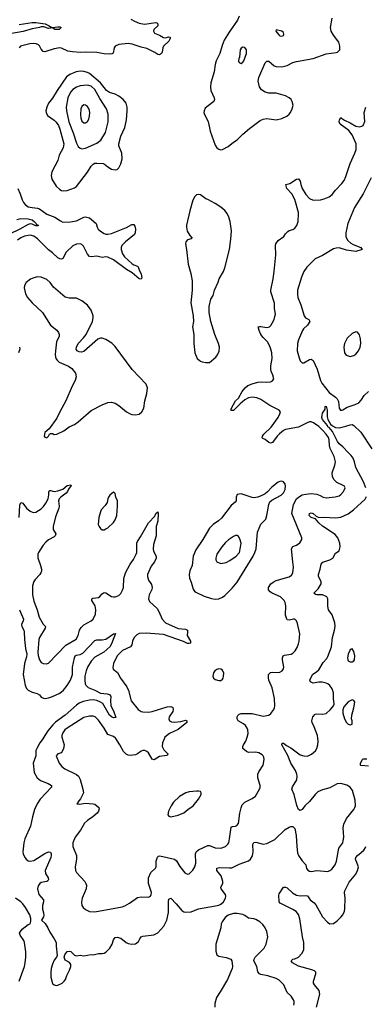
# Model space of a CAD drawing. Header units: inches. Extents: x 2057696 to 2160536, y 827480 to 1016834.
# Tile 155 of 256: x 2064417 to 2068154, y 897121 to 907775. Entities that reach past the tile are written whole.
import ezdxf

# ---------------------------------------------------------------- set-up
doc = ezdxf.new("R2010")
doc.units = ezdxf.units.IN
doc.header["$MEASUREMENT"] = 0
doc.layers.add('C0869', color=7, linetype='Continuous')
doc.layers.add('C0960', color=7, linetype='Continuous')

msp = doc.modelspace()

# ---------------------------------------------------------------- linework, layer by layer
at = {"layer": 'C0869', "color": 5}
for points, elevation in [([(2064672, 900000), (2064670, 899997), (2064633, 899950), (2064601, 899890), (2064592, 899868), (2064591, 899809), (2064561, 899730), (2064573, 899630), (2064607, 899570), (2064642, 899542), (2064725, 899510), (2064762, 899490), (2064760, 899470), (2064639, 899341), (2064605, 899290), (2064578, 899230), (2064555, 899150), (2064535, 899050), (2064473, 898910), (2064460, 898870), (2064450, 898770), (2064453, 898750), (2064473, 898710), (2064488, 898690), (2064510, 898675), (2064530, 898670), (2064570, 898676), (2064690, 898752), (2064730, 898770), (2064750, 898766), (2064756, 898750), (2064758, 898730), (2064752, 898710), (2064693, 898570), (2064696, 898536), (2064724, 898490), (2064728, 898470), (2064722, 898458), (2064711, 898450), (2064650, 898440), (2064635, 898430), (2064617, 898403), (2064610, 898370), (2064624, 898310), (2064673, 898250), (2064676, 898230), (2064665, 898190), (2064662, 898150), (2064676, 898110), (2064677, 898083), (2064674, 898066), (2064652, 898030), (2064694, 897994), (2064721, 897950), (2064741, 897901), (2064791, 897830), (2064811, 897790), (2064811, 897750), (2064823, 897650), (2064816, 897630), (2064790, 897599), (2064770, 897556), (2064756, 897510), (2064752, 897470), (2064754, 897414), (2064770, 897347), (2064790, 897330), (2064810, 897326), (2064830, 897328), (2064875, 897350), (2064898, 897370), (2064911, 897390), (2064926, 897434), (2064956, 897490), (2064969, 897530), (2064969, 897550), (2064963, 897563), (2064954, 897574), (2064910, 897599), (2064897, 897630), (2064904, 897656), (2064930, 897691), (2064950, 897695), (2064970, 897691), (2065010, 897651), (2065030, 897645), (2065069, 897651), (2065110, 897647), (2065150, 897651), (2065190, 897659), (2065210, 897655), (2065270, 897671), (2065310, 897670), (2065330, 897675), (2065350, 897687), (2065393, 897727), (2065415, 897770), (2065430, 897819), (2065450, 897843), (2065470, 897848), (2065510, 897838), (2065567, 897790), (2065590, 897779), (2065630, 897773), (2065670, 897774), (2065701, 897799), (2065715, 897830), (2065730, 897851), (2065750, 897859), (2065866, 897874), (2065910, 897896), (2065975, 897965), (2066008, 898032), (2066024, 898116), (2066026, 898234), (2066030, 898259), (2066036, 898264), (2066050, 898270), (2066110, 898210), (2066170, 898137), (2066190, 898122), (2066210, 898117), (2066270, 898123), (2066350, 898153), (2066535, 898185), (2066570, 898193), (2066590, 898204), (2066619, 898230), (2066641, 898270), (2066645, 898290), (2066641, 898310), (2066597, 898370), (2066590, 898390), (2066614, 898430), (2066613, 898450), (2066594, 898510), (2066550, 898570), (2066547, 898593), (2066578, 898602), (2066684, 898596), (2066710, 898598), (2066790, 898637), (2066890, 898675), (2066912, 898690), (2066934, 898726), (2066940, 898770), (2066936, 898850), (2066949, 898871), (2066970, 898876), (2067050, 898855), (2067090, 898861), (2067177, 898903), (2067288, 899012), (2067330, 899039), (2067350, 899046), (2067370, 899045), (2067390, 899022), (2067407, 898947), (2067412, 898830), (2067421, 898761), (2067433, 898730), (2067472, 898672), (2067510, 898630), (2067517, 898590), (2067531, 898571), (2067550, 898562), (2067570, 898558), (2067630, 898568), (2067750, 898559), (2067770, 898568), (2067790, 898585), (2067827, 898630), (2067844, 898670), (2067868, 898810), (2067910, 898870), (2067916, 898890), (2067921, 898930), (2067913, 899030), (2067922, 899070), (2067950, 899133), (2068030, 899230), (2068042, 899250), (2068048, 899270), (2068045, 899330), (2068014, 899434), (2067990, 899470), (2067954, 899494), (2067890, 899510), (2067850, 899506), (2067770, 899465), (2067690, 899443), (2067640, 899420), (2067610, 899393), (2067550, 899315), (2067499, 899270), (2067470, 899229), (2067450, 899219), (2067430, 899229), (2067413, 899273), (2067384, 899390), (2067360, 899450), (2067365, 899475), (2067412, 899550), (2067417, 899590), (2067413, 899610), (2067399, 899650), (2067350, 899732), (2067315, 899815), (2067250, 899930), (2067255, 899945), (2067270, 899947), (2067300, 899920), (2067350, 899897), (2067450, 899820), (2067490, 899808), (2067530, 899807), (2067572, 899828), (2067615, 899865), (2067630, 899890), (2067642, 899930), (2067645, 899970), (2067640, 900000)], 460), ([(2064877, 900000), (2064896, 899930), (2064892, 899890), (2064870, 899842), (2064829, 899831), (2064812, 899810), (2064843, 899730), (2064873, 899693), (2064904, 899670), (2065030, 899609), (2065051, 899591), (2065070, 899553), (2065099, 899450), (2065105, 899410), (2065074, 899346), (2065046, 899310), (2065044, 899296), (2065034, 899290), (2065067, 899287), (2065123, 899297), (2065212, 899290), (2065230, 899285), (2065251, 899270), (2065271, 899250), (2065275, 899235), (2065268, 899210), (2065254, 899190), (2065208, 899150), (2065149, 899111), (2065119, 899081), (2065074, 899006), (2065016, 898930), (2064992, 898870), (2064993, 898830), (2064999, 898810), (2065030, 898730), (2065030, 898690), (2065015, 898610), (2065020, 898570), (2065030, 898548), (2065120, 898450), (2065133, 898430), (2065139, 898410), (2065134, 898370), (2065093, 898270), (2065086, 898226), (2065090, 898190), (2065102, 898170), (2065127, 898147), (2065170, 898127), (2065230, 898122), (2065523, 898177), (2065554, 898186), (2065605, 898215), (2065690, 898275), (2065730, 898285), (2065810, 898280), (2065830, 898290), (2065840, 898310), (2065841, 898330), (2065810, 898430), (2065810, 898490), (2065834, 898546), (2065887, 898593), (2065893, 898610), (2065891, 898670), (2065906, 898714), (2065916, 898724), (2065933, 898727), (2066090, 898693), (2066113, 898673), (2066150, 898613), (2066203, 898543), (2066230, 898529), (2066250, 898533), (2066290, 898571), (2066312, 898608), (2066321, 898650), (2066317, 898750), (2066326, 898770), (2066350, 898792), (2066450, 898841), (2066470, 898838), (2066530, 898815), (2066590, 898812), (2066641, 898830), (2066667, 898853), (2066677, 898870), (2066687, 898910), (2066703, 899037), (2066714, 899046), (2066750, 899049), (2066765, 899055), (2066782, 899078), (2066796, 899190), (2066810, 899247), (2066822, 899278), (2066850, 899310), (2066930, 899348), (2066966, 899374), (2066997, 899423), (2067017, 899463), (2067018, 899490), (2066991, 899570), (2066990, 899610), (2067002, 899638), (2067050, 899710), (2067060, 899770), (2067055, 899795), (2067049, 899810), (2067039, 899819), (2067001, 899841), (2066968, 899848), (2066890, 899847), (2066870, 899855), (2066831, 899890), (2066828, 899910), (2066835, 899930), (2066861, 899970), (2066874, 900000)], 480), ([(2065981, 900000), (2065961, 899950), (2065959, 899910), (2065976, 899876), (2066018, 899830), (2066017, 899823), (2066006, 899814), (2065930, 899802), (2065870, 899768), (2065850, 899775), (2065810, 899843), (2065790, 899858), (2065770, 899866), (2065750, 899866), (2065730, 899859), (2065690, 899830), (2065670, 899822), (2065610, 899815), (2065590, 899817), (2065567, 899827), (2065538, 899858), (2065499, 899930), (2065456, 899996), (2065451, 900000)], 480), ([(2068190, 899696), (2068106, 899706), (2068101, 899710), (2068103, 899730), (2068122, 899770), (2068130, 899777), (2068170, 899776)], 440), ([(2067627, 897090), (2067662, 897230), (2067653, 897270), (2067603, 897330), (2067594, 897350), (2067592, 897370), (2067618, 897450), (2067617, 897470), (2067604, 897484), (2067575, 897495), (2067430, 897533), (2067368, 897570), (2067352, 897590), (2067371, 897609), (2067390, 897613), (2067430, 897632), (2067468, 897670), (2067488, 897710), (2067488, 897790), (2067473, 897850), (2067445, 898045), (2067430, 898093), (2067405, 898125), (2067370, 898148), (2067234, 898214), (2067224, 898230), (2067218, 898302), (2067223, 898317), (2067270, 898387), (2067290, 898390), (2067310, 898381), (2067366, 898326), (2067410, 898302), (2067450, 898293), (2067510, 898300), (2067530, 898293), (2067559, 898250), (2067600, 898220), (2067619, 898199), (2067690, 898068), (2067744, 898010), (2067770, 897993), (2067810, 897997), (2067850, 898023), (2067890, 898064), (2067910, 898090), (2067930, 898129), (2067934, 898154), (2067936, 898270), (2067928, 898330), (2067931, 898350), (2067978, 898442), (2068053, 898530), (2068071, 898570), (2068079, 898610), (2068048, 898690), (2068050, 898710), (2068068, 898730), (2068110, 898762), (2068136, 898790), (2068152, 898810), (2068160, 898830)], 440), ([(2064412, 897370), (2064468, 897530), (2064477, 897570), (2064482, 897630), (2064482, 897690), (2064470, 897790), (2064462, 897810), (2064421, 897870), (2064415, 897890), (2064424, 897910), (2064445, 897935), (2064510, 897983), (2064529, 897991), (2064538, 898022), (2064539, 898050), (2064525, 898090), (2064478, 898170), (2064450, 898209), (2064429, 898229), (2064371, 898271)], 460), ([(2067380, 897110), (2067385, 897130), (2067384, 897150), (2067377, 897170), (2067351, 897210), (2067308, 897250), (2067271, 897331), (2067223, 897383), (2067190, 897401), (2067099, 897430), (2067023, 897443), (2067009, 897450), (2066991, 897471), (2066981, 897530), (2066949, 897590), (2066952, 897608), (2066964, 897630), (2067061, 897730), (2067082, 897770), (2067099, 897850), (2067090, 897910), (2067071, 897950), (2067045, 897985), (2067014, 898014), (2066970, 898040), (2066950, 898047), (2066890, 898053), (2066850, 898082), (2066830, 898091), (2066770, 898103), (2066730, 898105), (2066670, 898086), (2066639, 898061), (2066606, 898014), (2066596, 897990), (2066592, 897950), (2066536, 897770), (2066537, 897697), (2066550, 897655), (2066570, 897642), (2066649, 897629), (2066699, 897610), (2066712, 897592), (2066718, 897530), (2066713, 897507), (2066662, 897390), (2066585, 897255), (2066544, 897196), (2066525, 897130), (2066527, 897090)], 460)]:
    msp.add_lwpolyline(points, dxfattribs=dict(at, elevation=elevation))
at = {"layer": 'C0869', "color": 5, "elevation": 520}
msp.add_lwpolyline([(2066329, 899429), (2066250, 899419), (2066212, 899408), (2066146, 899370), (2066081, 899310), (2066053, 899270), (2066026, 899210), (2066019, 899170), (2066030, 899156), (2066050, 899151), (2066130, 899167), (2066190, 899193), (2066233, 899230), (2066292, 899270), (2066350, 899342), (2066378, 899390), (2066379, 899410), (2066370, 899422), (2066350, 899429)], close=True, dxfattribs=at)
at = {"layer": 'C0960', "color": 5}
for points, elevation in [([(2066790, 907814), (2066773, 907770), (2066680, 907640), (2066627, 907553), (2066605, 907495), (2066581, 907410), (2066540, 907330), (2066529, 907291), (2066518, 907210), (2066484, 907090), (2066479, 907050), (2066485, 907010), (2066520, 906930), (2066522, 906910), (2066516, 906890), (2066503, 906877), (2066423, 906817), (2066410, 906790), (2066409, 906770), (2066414, 906750), (2066453, 906673), (2066475, 906570), (2066530, 906417), (2066550, 906388), (2066570, 906373), (2066590, 906368), (2066610, 906370), (2066670, 906403), (2066730, 906450), (2066770, 906474), (2066830, 906536), (2066901, 906599), (2067017, 906683), (2067050, 906697), (2067090, 906705), (2067190, 906692), (2067250, 906707), (2067304, 906730), (2067330, 906752), (2067344, 906770), (2067364, 906810), (2067373, 906850), (2067362, 906890), (2067352, 906910), (2067332, 906930), (2067292, 906952), (2067190, 906978), (2067110, 906980), (2067070, 906990), (2067030, 907016), (2067010, 907050), (2066997, 907110), (2067003, 907150), (2067070, 907308), (2067090, 907327), (2067110, 907325), (2067170, 907277), (2067190, 907267), (2067250, 907263), (2067310, 907279), (2067370, 907310), (2067410, 907324), (2067590, 907355), (2067730, 907405), (2067840, 907420), (2067854, 907425), (2067877, 907450), (2067879, 907490), (2067867, 907530), (2067808, 907608), (2067785, 907650), (2067778, 907690), (2067796, 907790)], 520), ([(2064410, 907721), (2064550, 907746), (2064590, 907746), (2064691, 907730), (2064736, 907710), (2064750, 907696), (2064770, 907691), (2064830, 907699), (2064850, 907698), (2064866, 907690), (2064842, 907670), (2064810, 907668), (2064798, 907670), (2064770, 907688), (2064730, 907681), (2064677, 907697), (2064650, 907697), (2064631, 907689), (2064550, 907676), (2064454, 907646), (2064310, 907623)], 460), ([(2065619, 907779), (2065658, 907758), (2065710, 907738), (2065767, 907727), (2065890, 907743), (2065899, 907739), (2065911, 907730), (2065910, 907710), (2065868, 907670), (2065864, 907650), (2065875, 907630), (2065930, 907606), (2065970, 907582), (2065990, 907580), (2066030, 907588), (2066045, 907585), (2066045, 907570), (2066030, 907541), (2065970, 907490), (2065963, 907470), (2065957, 907423), (2065950, 907409), (2065930, 907393), (2065910, 907398), (2065879, 907419), (2065790, 907464), (2065730, 907476), (2065633, 907510), (2065590, 907518), (2065490, 907506), (2065450, 907490), (2065437, 907470), (2065426, 907414), (2065415, 907405), (2065390, 907400), (2065330, 907404), (2065250, 907420), (2065130, 907422), (2065070, 907418), (2064987, 907427), (2064936, 907436), (2064870, 907465), (2064850, 907470), (2064790, 907461), (2064687, 907427), (2064670, 907430), (2064650, 907456), (2064632, 907492), (2064621, 907501), (2064594, 907514), (2064570, 907518), (2064526, 907514), (2064426, 907490), (2064411, 907470)], 480), ([(2066874, 900000), (2066878, 900010), (2066886, 900050), (2066883, 900090), (2066877, 900110), (2066858, 900138), (2066836, 900156), (2066780, 900190), (2066767, 900210), (2066767, 900230), (2066775, 900245), (2066790, 900260), (2066810, 900266), (2066930, 900266), (2067050, 900239), (2067110, 900249), (2067132, 900268), (2067163, 900310), (2067171, 900330), (2067175, 900350), (2067173, 900430), (2067147, 900547), (2067110, 900630), (2067106, 900654), (2067108, 900690), (2067130, 900710), (2067150, 900715), (2067211, 900711), (2067230, 900714), (2067256, 900730), (2067269, 900750), (2067272, 900770), (2067258, 900850), (2067258, 900870), (2067264, 900890), (2067281, 900899), (2067353, 900910), (2067370, 900919), (2067395, 900945), (2067418, 900982), (2067430, 901021), (2067438, 901050), (2067445, 901130), (2067421, 901241), (2067410, 901272), (2067390, 901288), (2067378, 901290), (2067330, 901279), (2067310, 901282), (2067304, 901290), (2067292, 901332), (2067294, 901434), (2067286, 901470), (2067276, 901490), (2067260, 901510), (2067235, 901530), (2067148, 901568), (2067124, 901584), (2067107, 901607), (2067107, 901630), (2067133, 901670), (2067156, 901690), (2067190, 901705), (2067330, 901745), (2067356, 901764), (2067370, 901790), (2067379, 901850), (2067369, 901910), (2067355, 902050), (2067370, 902076), (2067410, 902090), (2067444, 902116), (2067466, 902150), (2067468, 902170), (2067359, 902430), (2067379, 902530), (2067410, 902590), (2067430, 902610), (2067470, 902632), (2067510, 902642), (2067568, 902648), (2067630, 902641), (2067667, 902627), (2067697, 902610), (2067730, 902602), (2067828, 902612), (2067870, 902624), (2067890, 902638), (2067918, 902670), (2067930, 902690), (2067935, 902710), (2067925, 902730), (2067916, 902736), (2067846, 902766), (2067816, 902796), (2067798, 902830), (2067796, 902870), (2067825, 902955), (2067830, 902990), (2067818, 903050), (2067775, 903135), (2067768, 903168), (2067763, 903230), (2067754, 903254), (2067730, 903290), (2067690, 903332), (2067650, 903372), (2067593, 903413), (2067570, 903423), (2067550, 903423), (2067526, 903414), (2067430, 903365), (2067290, 903340), (2067269, 903330), (2067225, 903295), (2067201, 903270), (2067150, 903200), (2067130, 903192), (2067110, 903201), (2067070, 903234), (2067044, 903244), (2067039, 903250), (2067043, 903270), (2067057, 903290), (2067135, 903365), (2067212, 903470), (2067231, 903510), (2067235, 903530), (2067224, 903550), (2067122, 903602), (2067025, 903665), (2066982, 903682), (2066930, 903690), (2066890, 903684), (2066850, 903661), (2066800, 903620), (2066730, 903546), (2066710, 903546), (2066701, 903550), (2066707, 903570), (2066750, 903649), (2066781, 903679), (2066822, 903750), (2066856, 903790), (2066885, 903815), (2066930, 903836), (2066990, 903851), (2067030, 903855), (2067090, 903852), (2067130, 903857), (2067152, 903868), (2067163, 903890), (2067154, 903930), (2067135, 903970), (2067131, 903991), (2067131, 904030), (2067145, 904110), (2067142, 904170), (2067134, 904210), (2067118, 904250), (2067095, 904290), (2067050, 904335), (2067025, 904370), (2067005, 904410), (2066996, 904450), (2067010, 904456), (2067025, 904455), (2067090, 904444), (2067116, 904450), (2067134, 904466), (2067148, 904490), (2067167, 904530), (2067176, 904564), (2067181, 904590), (2067173, 904650), (2067172, 904708), (2067132, 904830), (2067131, 904850), (2067157, 904970), (2067169, 905050), (2067185, 905230), (2067181, 905330), (2067185, 905350), (2067210, 905385), (2067272, 905430), (2067290, 905457), (2067316, 905484), (2067330, 905493), (2067370, 905503), (2067390, 905518), (2067412, 905548), (2067427, 905590), (2067432, 905670), (2067430, 905690), (2067390, 905830), (2067361, 905890), (2067306, 905950), (2067295, 905990), (2067337, 906003), (2067410, 906048), (2067432, 906052), (2067448, 906028), (2067456, 905990), (2067472, 905950), (2067510, 905885), (2067550, 905840), (2067590, 905823), (2067670, 905826), (2067710, 905835), (2067762, 905858), (2067795, 905885), (2067830, 905930), (2067899, 906001), (2067924, 906036), (2067942, 906078), (2067990, 906217), (2068042, 906330), (2068056, 906370), (2068054, 906430), (2068010, 906530), (2067976, 906576), (2067883, 906643), (2067871, 906670), (2067875, 906690), (2067890, 906718), (2067895, 906710), (2067928, 906688), (2067990, 906660), (2068050, 906624), (2068090, 906617), (2068117, 906623), (2068129, 906631), (2068147, 906673), (2068143, 906770), (2068159, 906830)], 480), ([(2068216, 906064), (2068130, 905890), (2068037, 905743), (2067965, 905570), (2067944, 905470), (2067944, 905430), (2067950, 905410), (2067966, 905386), (2067997, 905357), (2068022, 905342), (2068105, 905310), (2068119, 905290), (2068050, 905267), (2067950, 905281), (2067870, 905306), (2067837, 905303), (2067810, 905295), (2067690, 905223), (2067612, 905188), (2067522, 905098), (2067489, 905051), (2067463, 904990), (2067422, 904850), (2067420, 904810), (2067424, 904770), (2067457, 904690), (2067492, 904572), (2067508, 904548), (2067543, 904530), (2067555, 904510), (2067529, 904470), (2067487, 904430), (2067473, 904410), (2067430, 904310), (2067422, 904270), (2067418, 904190), (2067437, 904117), (2067450, 904082), (2067470, 904061), (2067490, 904063), (2067550, 904099), (2067570, 904100), (2067590, 904088), (2067632, 903992), (2067671, 903871), (2067683, 903843), (2067762, 903742), (2067832, 903692), (2067851, 903671), (2067863, 903643), (2067871, 903571), (2067885, 903550), (2067890, 903547), (2067910, 903553), (2067958, 903582), (2068043, 903610), (2068084, 903630), (2068110, 903659), (2068143, 903710), (2068190, 903753)], 480), ([(2064397, 905950), (2064423, 905890), (2064444, 905824), (2064458, 905798), (2064475, 905775), (2064510, 905750), (2064550, 905741), (2064610, 905737), (2064630, 905730), (2064709, 905670), (2064798, 905638), (2064857, 905597), (2064885, 905585), (2064967, 905587), (2065010, 905593), (2065030, 905598), (2065110, 905637), (2065130, 905640), (2065156, 905636), (2065172, 905630), (2065242, 905570), (2065253, 905530), (2065266, 905510), (2065290, 905487), (2065330, 905460), (2065350, 905454), (2065370, 905453), (2065410, 905463), (2065570, 905525), (2065630, 905560), (2065650, 905559), (2065662, 905542), (2065670, 905510), (2065667, 905470), (2065658, 905450), (2065562, 905370), (2065522, 905330), (2065514, 905310), (2065515, 905290), (2065530, 905242), (2065549, 905209), (2065630, 905137), (2065650, 905123), (2065689, 905109), (2065699, 905099), (2065708, 905068), (2065730, 905023), (2065739, 904981), (2065732, 904968), (2065707, 904970), (2065634, 905034), (2065570, 905071), (2065430, 905175), (2065370, 905205), (2065350, 905210), (2065310, 905201), (2065250, 905215), (2065190, 905209), (2065170, 905213), (2065150, 905237), (2065105, 905325), (2065090, 905341), (2065070, 905349), (2065030, 905347), (2064990, 905327), (2064919, 905261), (2064882, 905190), (2064870, 905182), (2064850, 905187), (2064830, 905199), (2064773, 905253), (2064730, 905286), (2064610, 905404), (2064570, 905432), (2064530, 905444), (2064470, 905432), (2064430, 905414), (2064394, 905390)], 480), ([(2064387, 905613), (2064430, 905624), (2064510, 905619), (2064550, 905610), (2064575, 905590), (2064594, 905570), (2064598, 905558), (2064615, 905550), (2064616, 905544), (2064590, 905545), (2064550, 905564), (2064530, 905566), (2064510, 905560), (2064419, 905510), (2064197, 905403)], 460), ([(2064416, 904230), (2064418, 904210), (2064403, 904170)], 480), ([(2068159, 902710), (2068133, 902773), (2068050, 902930), (2068037, 902990), (2068023, 903030), (2068001, 903061), (2067969, 903090), (2067912, 903152), (2067870, 903187), (2067853, 903210), (2067800, 903320), (2067762, 903362), (2067750, 903370), (2067744, 903384), (2067690, 903447), (2067685, 903470), (2067686, 903494), (2067690, 903516), (2067719, 903561), (2067718, 903590), (2067730, 903592), (2067743, 903550), (2067741, 903479), (2067747, 903447), (2067778, 903398), (2067800, 903380), (2067830, 903364), (2067870, 903360), (2067944, 903376), (2067990, 903392), (2068010, 903393), (2068030, 903384), (2068106, 903310), (2068224, 903130)], 460), ([(2064410, 902390), (2064418, 902522), (2064430, 902550), (2064450, 902543), (2064490, 902490), (2064530, 902457), (2064563, 902443), (2064590, 902447), (2064650, 902481), (2064674, 902506), (2064698, 902542), (2064723, 902590), (2064733, 902633), (2064732, 902668), (2064741, 902679), (2064750, 902681), (2064790, 902671), (2064830, 902676), (2064884, 902696), (2064930, 902734), (2064970, 902742), (2064973, 902733), (2064944, 902696), (2064934, 902670), (2064920, 902650), (2064860, 902610), (2064844, 902590), (2064838, 902570), (2064844, 902510), (2064840, 902490), (2064805, 902395), (2064779, 902290), (2064780, 902260), (2064808, 902210), (2064801, 902190), (2064790, 902179), (2064730, 902148), (2064699, 902121), (2064672, 902090), (2064621, 902010), (2064614, 901990), (2064613, 901953), (2064641, 901870), (2064651, 901830), (2064651, 901809), (2064647, 901790), (2064635, 901770), (2064583, 901717), (2064570, 901696), (2064557, 901650), (2064554, 901550), (2064570, 901482), (2064607, 901390), (2064629, 901310), (2064670, 901234), (2064697, 901210), (2064693, 901190), (2064632, 901090), (2064625, 901070), (2064612, 900930), (2064616, 900896), (2064630, 900847), (2064650, 900819), (2064670, 900810), (2064706, 900806), (2064730, 900811), (2064914, 901006), (2065027, 901073), (2065050, 901110), (2065065, 901170), (2065082, 901198), (2065112, 901228), (2065191, 901269), (2065210, 901290), (2065236, 901344), (2065239, 901390), (2065232, 901432), (2065196, 901490), (2065198, 901510), (2065210, 901516), (2065270, 901524), (2065285, 901535), (2065310, 901564), (2065330, 901576), (2065350, 901573), (2065410, 901533), (2065430, 901530), (2065450, 901530), (2065490, 901545), (2065510, 901565), (2065530, 901602), (2065539, 901630), (2065544, 901730), (2065561, 901790), (2065610, 901884), (2065646, 901934), (2065677, 901990), (2065682, 902010), (2065685, 902110), (2065690, 902130), (2065722, 902178), (2065810, 902330), (2065877, 902403), (2065890, 902431), (2065910, 902451), (2065914, 902430), (2065912, 902350), (2065893, 902290), (2065891, 902190), (2065865, 902095), (2065860, 902050), (2065863, 902023), (2065893, 901970), (2065894, 901950), (2065873, 901910), (2065839, 901861), (2065799, 901770), (2065798, 901750), (2065810, 901710), (2065843, 901663), (2065850, 901630), (2065845, 901610), (2065816, 901550), (2065809, 901510), (2065821, 901481), (2065902, 901402), (2065923, 901370), (2065958, 901290), (2065995, 901250), (2066130, 901189), (2066210, 901179), (2066231, 901170), (2066232, 901152), (2066226, 901110), (2066264, 901050), (2066263, 901030), (2066250, 901024), (2066230, 901026), (2066188, 901048), (2065970, 901124), (2065783, 901137), (2065708, 901132), (2065682, 901118), (2065656, 901090), (2065637, 901050), (2065628, 901010), (2065616, 900990), (2065530, 900951), (2065469, 900890), (2065431, 900810), (2065424, 900764), (2065428, 900748), (2065473, 900710), (2065507, 900650), (2065577, 900557), (2065595, 900515), (2065623, 900403), (2065698, 900310), (2065730, 900291), (2065750, 900286), (2065810, 900281), (2065850, 900289), (2066010, 900340), (2066050, 900345), (2066072, 900332), (2066078, 900310), (2066071, 900289), (2066034, 900230), (2066030, 900210), (2066035, 900190), (2066057, 900177), (2066090, 900173), (2066159, 900182), (2066210, 900194), (2066225, 900190), (2066223, 900170), (2066130, 900095), (2066035, 900050), (2065985, 900010), (2065981, 900000)], 480), ([(2067640, 900000), (2067635, 900030), (2067602, 900122), (2067579, 900170), (2067576, 900190), (2067585, 900230), (2067610, 900259), (2067630, 900265), (2067690, 900259), (2067730, 900268), (2067777, 900310), (2067809, 900350), (2067817, 900370), (2067809, 900430), (2067810, 900490), (2067795, 900535), (2067769, 900570), (2067748, 900588), (2067730, 900597), (2067687, 900607), (2067650, 900607), (2067590, 900595), (2067560, 900610), (2067554, 900630), (2067584, 900690), (2067630, 900721), (2067650, 900740), (2067699, 900821), (2067737, 900863), (2067750, 900883), (2067787, 900990), (2067800, 901090), (2067822, 901170), (2067828, 901210), (2067824, 901250), (2067794, 901334), (2067756, 901390), (2067749, 901430), (2067749, 901510), (2067739, 901530), (2067690, 901551), (2067630, 901552), (2067616, 901556), (2067598, 901570), (2067644, 901616), (2067675, 901670), (2067676, 901696), (2067648, 901750), (2067646, 901770), (2067666, 901830), (2067675, 901885), (2067695, 901905), (2067771, 901929), (2067804, 901950), (2067830, 902001), (2067872, 902028), (2067881, 902070), (2067878, 902110), (2067856, 902170), (2067826, 902206), (2067690, 902296), (2067651, 902330), (2067615, 902375), (2067569, 902390), (2067547, 902410), (2067549, 902430), (2067570, 902438), (2067589, 902431), (2067622, 902402), (2067650, 902390), (2067710, 902391), (2067830, 902383), (2067890, 902393), (2067970, 902429), (2068027, 902470), (2068152, 902588), (2068166, 902614)], 460), ([(2064414, 901390), (2064459, 901290), (2064456, 901270), (2064437, 901230), (2064439, 901210), (2064460, 901170), (2064465, 901150), (2064468, 901070), (2064481, 900970), (2064494, 900910), (2064490, 900880), (2064470, 900810), (2064454, 900690), (2064475, 900575), (2064490, 900537), (2064510, 900519), (2064550, 900500), (2064605, 900485), (2064631, 900470), (2064650, 900446), (2064674, 900434), (2064691, 900431), (2064730, 900438), (2064770, 900450), (2064850, 900486), (2064890, 900519), (2064930, 900569), (2064965, 900630), (2064987, 900690), (2064989, 900770), (2065009, 900870), (2065018, 900890), (2065030, 900899), (2065070, 900906), (2065100, 900920), (2065230, 901057), (2065250, 901064), (2065310, 901066), (2065350, 901072), (2065430, 901130), (2065454, 901134), (2065410, 901021), (2065390, 900990), (2065328, 900930), (2065230, 900878), (2065190, 900834), (2065151, 900770), (2065134, 900730), (2065121, 900670), (2065120, 900630), (2065126, 900590), (2065133, 900573), (2065158, 900550), (2065230, 900520), (2065290, 900489), (2065361, 900481), (2065395, 900470), (2065403, 900450), (2065399, 900410), (2065404, 900350), (2065430, 900298), (2065455, 900225), (2065430, 900222), (2065410, 900230), (2065389, 900250), (2065315, 900375), (2065292, 900392), (2065250, 900410), (2065210, 900416), (2065170, 900413), (2065103, 900397), (2065060, 900380), (2065030, 900359), (2064910, 900250), (2064805, 900175), (2064774, 900146), (2064720, 900080), (2064672, 900000)], 460), ([(2065451, 900000), (2065430, 900018), (2065370, 900040), (2065330, 900110), (2065270, 900196), (2065232, 900230), (2065210, 900238), (2065170, 900239), (2065110, 900225), (2064930, 900110), (2064906, 900090), (2064883, 900057), (2064873, 900030), (2064874, 900010), (2064877, 900000)], 480)]:
    msp.add_lwpolyline(points, dxfattribs=dict(at, elevation=elevation))
for points, elevation in [([(2067190, 907666), (2067185, 907650), (2067218, 907610), (2067230, 907601), (2067250, 907598), (2067270, 907605), (2067274, 907614), (2067270, 907635), (2067250, 907649)], 540), ([(2066830, 907478), (2066810, 907465), (2066802, 907450), (2066794, 907370), (2066786, 907350), (2066784, 907330), (2066790, 907311), (2066810, 907302), (2066830, 907315), (2066839, 907330), (2066870, 907410), (2066868, 907448), (2066850, 907475)], 540), ([(2065070, 907217), (2065028, 907210), (2064959, 907181), (2064924, 907156), (2064822, 907010), (2064773, 906927), (2064728, 906870), (2064710, 906830), (2064700, 906790), (2064702, 906770), (2064719, 906739), (2064790, 906686), (2064810, 906667), (2064835, 906630), (2064852, 906590), (2064893, 906430), (2064886, 906390), (2064842, 906310), (2064829, 906250), (2064766, 906130), (2064758, 906090), (2064766, 906050), (2064810, 905975), (2064850, 905939), (2064870, 905927), (2064890, 905924), (2064930, 905927), (2065010, 905954), (2065032, 905970), (2065150, 906126), (2065189, 906191), (2065210, 906213), (2065230, 906221), (2065250, 906223), (2065318, 906218), (2065333, 906213), (2065370, 906182), (2065410, 906158), (2065450, 906149), (2065470, 906154), (2065490, 906171), (2065510, 906215), (2065525, 906270), (2065521, 906330), (2065489, 906409), (2065488, 906430), (2065510, 906514), (2065555, 906610), (2065572, 906690), (2065580, 906790), (2065578, 906830), (2065568, 906870), (2065537, 906910), (2065488, 906948), (2065450, 906969), (2065388, 906988), (2065354, 907010), (2065290, 907090), (2065170, 907193), (2065150, 907204), (2065110, 907214)], 520), ([(2065150, 907065), (2065070, 907059), (2065030, 907046), (2064990, 907019), (2064967, 906990), (2064937, 906930), (2064921, 906830), (2064923, 906790), (2064947, 906670), (2064994, 906550), (2065030, 906440), (2065050, 906404), (2065070, 906386), (2065090, 906379), (2065130, 906385), (2065250, 906437), (2065293, 906470), (2065345, 906555), (2065372, 906670), (2065372, 906752), (2065354, 906810), (2065282, 906922), (2065230, 907021), (2065190, 907055)], 540), ([(2065110, 906853), (2065090, 906837), (2065079, 906810), (2065075, 906745), (2065078, 906710), (2065090, 906676), (2065110, 906660), (2065130, 906659), (2065150, 906673), (2065163, 906697), (2065172, 906730), (2065174, 906770), (2065167, 906807), (2065150, 906836), (2065130, 906851)], 560), ([(2066350, 905884), (2066330, 905878), (2066310, 905861), (2066290, 905822), (2066255, 905705), (2066220, 905550), (2066219, 905530), (2066228, 905488), (2066258, 905438), (2066282, 905410), (2066270, 905402), (2066230, 905393), (2066213, 905370), (2066211, 905350), (2066222, 905290), (2066240, 905130), (2066268, 905030), (2066282, 904950), (2066280, 904850), (2066266, 904710), (2066292, 904570), (2066297, 904510), (2066285, 904450), (2066300, 904370), (2066298, 904270), (2066309, 904170), (2066337, 904110), (2066370, 904079), (2066390, 904071), (2066430, 904064), (2066470, 904064), (2066536, 904124), (2066557, 904150), (2066573, 904187), (2066578, 904230), (2066566, 904270), (2066525, 904370), (2066482, 904510), (2066466, 904606), (2066466, 904670), (2066484, 904750), (2066507, 904790), (2066524, 904850), (2066564, 904936), (2066574, 904970), (2066621, 905050), (2066636, 905090), (2066685, 905290), (2066701, 905399), (2066706, 905490), (2066691, 905591), (2066677, 905637), (2066659, 905679), (2066634, 905710), (2066590, 905747), (2066530, 905787), (2066450, 905829), (2066430, 905835), (2066370, 905879)], 520), ([(2064610, 904991), (2064570, 904983), (2064533, 904967), (2064486, 904930), (2064470, 904899), (2064467, 904873), (2064480, 904810), (2064501, 904770), (2064550, 904711), (2064665, 904605), (2064750, 904470), (2064817, 904417), (2064837, 904390), (2064845, 904370), (2064844, 904350), (2064814, 904290), (2064803, 904190), (2064800, 904150), (2064808, 904110), (2064822, 904090), (2064844, 904070), (2064945, 904025), (2064980, 904000), (2065020, 903950), (2065027, 903910), (2065016, 903870), (2064984, 903810), (2064916, 903650), (2064850, 903530), (2064818, 903462), (2064734, 903346), (2064690, 903308), (2064681, 903270), (2064690, 903258), (2064710, 903251), (2064729, 903270), (2064738, 903290), (2064750, 903298), (2064770, 903296), (2064790, 903287), (2064818, 903290), (2064893, 903327), (2064951, 903369), (2065010, 903395), (2065050, 903424), (2065190, 903547), (2065310, 903609), (2065370, 903634), (2065410, 903638), (2065450, 903626), (2065490, 903602), (2065570, 903530), (2065610, 903510), (2065630, 903503), (2065670, 903500), (2065710, 903508), (2065739, 903530), (2065759, 903570), (2065770, 903650), (2065791, 903730), (2065797, 903790), (2065783, 903830), (2065634, 903990), (2065450, 904240), (2065414, 904274), (2065350, 904314), (2065310, 904330), (2065290, 904330), (2065263, 904317), (2065110, 904185), (2065084, 904176), (2065060, 904180), (2065039, 904190), (2065029, 904210), (2065032, 904230), (2065050, 904270), (2065108, 904332), (2065134, 904370), (2065204, 904510), (2065211, 904550), (2065210, 904570), (2065190, 904630), (2065150, 904686), (2065090, 904733), (2065030, 904762), (2064950, 904762), (2064910, 904774), (2064781, 904881), (2064745, 904930), (2064710, 904963), (2064650, 904989)], 520), ([(2068050, 904399), (2068010, 904381), (2067958, 904330), (2067930, 904270), (2067923, 904230), (2067927, 904170), (2067945, 904145), (2067990, 904130), (2068030, 904140), (2068050, 904154), (2068080, 904190), (2068098, 904230), (2068107, 904270), (2068102, 904322), (2068090, 904365), (2068070, 904394)], 520), ([(2067250, 902782), (2067230, 902779), (2067210, 902769), (2067143, 902717), (2067095, 902665), (2067070, 902644), (2067035, 902625), (2066990, 902608), (2066950, 902602), (2066930, 902604), (2066810, 902643), (2066770, 902637), (2066759, 902610), (2066756, 902570), (2066747, 902553), (2066703, 902517), (2066599, 902381), (2066567, 902353), (2066508, 902312), (2066469, 902272), (2066397, 902150), (2066320, 902040), (2066294, 901970), (2066282, 901870), (2066257, 901810), (2066248, 901770), (2066253, 901733), (2066270, 901690), (2066292, 901612), (2066308, 901590), (2066321, 901581), (2066410, 901536), (2066490, 901512), (2066530, 901506), (2066570, 901507), (2066610, 901525), (2066636, 901544), (2066715, 901625), (2066770, 901690), (2066941, 901970), (2066961, 902010), (2066973, 902050), (2066989, 902230), (2067025, 902315), (2067078, 902370), (2067090, 902410), (2067110, 902530), (2067123, 902557), (2067144, 902576), (2067245, 902630), (2067270, 902655), (2067286, 902690), (2067291, 902730), (2067286, 902750), (2067270, 902774)], 520), ([(2065430, 902664), (2065390, 902629), (2065378, 902610), (2065369, 902590), (2065362, 902550), (2065342, 902518), (2065299, 902470), (2065289, 902450), (2065272, 902390), (2065267, 902313), (2065276, 902290), (2065290, 902271), (2065310, 902256), (2065330, 902255), (2065350, 902264), (2065370, 902277), (2065430, 902333), (2065450, 902362), (2065467, 902410), (2065475, 902510), (2065474, 902570), (2065458, 902610), (2065449, 902649), (2065440, 902660)], 520), ([(2066770, 902195), (2066750, 902194), (2066730, 902183), (2066674, 902146), (2066642, 902118), (2066601, 902070), (2066549, 901990), (2066538, 901950), (2066539, 901930), (2066550, 901910), (2066590, 901890), (2066650, 901903), (2066690, 901923), (2066759, 901970), (2066792, 902010), (2066806, 902066), (2066810, 902110), (2066798, 902158), (2066784, 902184)], 540), ([(2068010, 900969), (2067990, 900959), (2067985, 900950), (2067968, 900910), (2067962, 900870), (2067964, 900850), (2067970, 900839), (2067990, 900825), (2068010, 900828), (2068030, 900839), (2068037, 900850), (2068040, 900890), (2068030, 900938)], 460), ([(2066570, 900750), (2066550, 900744), (2066527, 900730), (2066513, 900707), (2066506, 900670), (2066512, 900650), (2066530, 900634), (2066570, 900625), (2066590, 900626), (2066610, 900639), (2066616, 900650), (2066622, 900670), (2066623, 900703), (2066610, 900736), (2066590, 900748)], 520), ([(2068010, 900414), (2067970, 900393), (2067946, 900370), (2067922, 900338), (2067911, 900309), (2067911, 900270), (2067927, 900210), (2067950, 900171), (2067970, 900151), (2067990, 900145), (2068010, 900154), (2068012, 900190), (2068005, 900210), (2068009, 900250), (2068029, 900330), (2068039, 900390), (2068030, 900408)], 460)]:
    msp.add_lwpolyline(points, close=True, dxfattribs=dict(at, elevation=elevation))

doc.saveas('drawing.dxf')
